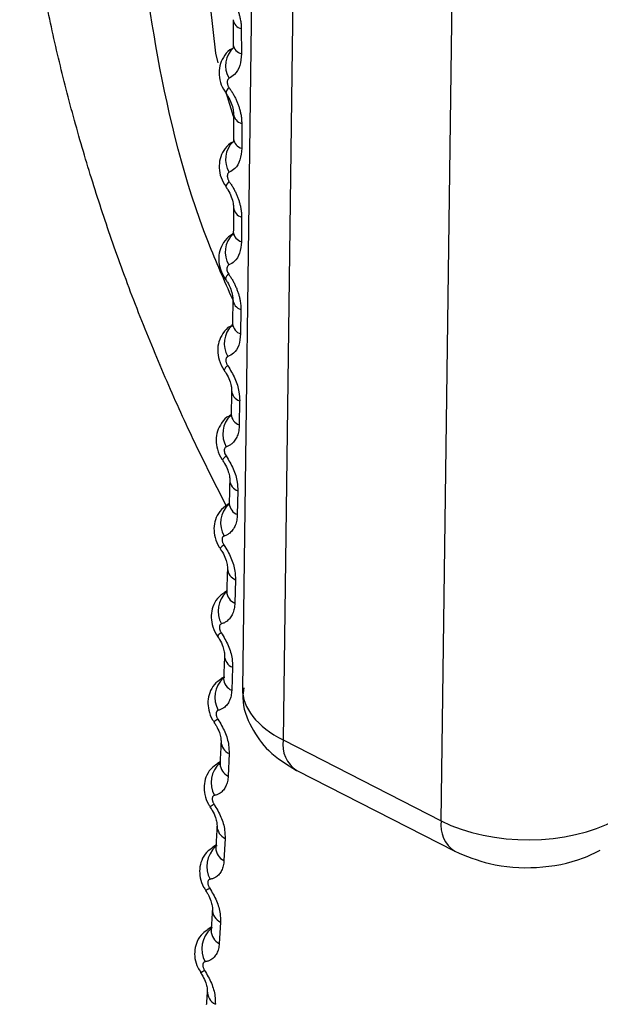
# Model space of a CAD drawing. Header units: millimetres. Extents: x -0.201 to 0.721, y -0.195 to 0.483.
# Tile 108 of 188: x 0.49336 to 0.49803, y -0.11425 to -0.10632. Entities that reach past the tile are written whole.
import ezdxf

# ---------------------------------------------------------------- set-up
doc = ezdxf.new("R2010")
doc.units = ezdxf.units.MM

msp = doc.modelspace()

# ---------------------------------------------------------------- linework, layer by layer
at = {"color": 7, "linetype": 'Continuous', "lineweight": 25}
for p, q in [((0.495311, -0.099483), (0.495149, -0.111708)), ((0.495627, -0.100686), (0.495476, -0.11212)), ((0.496747, -0.112771), (0.496906, -0.100768)), ((0.495139, -0.106396), (0.495141, -0.106599)), ((0.495076, -0.107103), (0.495017, -0.106911)), ((0.495143, -0.107159), (0.495143, -0.10736)), ((0.495142, -0.107913), (0.495141, -0.108111)), ((0.495074, -0.108046), (0.495067, -0.108051)), ((0.495136, -0.108657), (0.495134, -0.108853)), ((0.495068, -0.10878), (0.495058, -0.108786)), ((0.495126, -0.109392), (0.495123, -0.109585)), ((0.495057, -0.109504), (0.495045, -0.109512)), ((0.495112, -0.110116), (0.495107, -0.110307)), ((0.495042, -0.110218), (0.495027, -0.110227)), ((0.495093, -0.110831), (0.495087, -0.111019)), ((0.495022, -0.110921), (0.495005, -0.110932)), ((0.49507, -0.111536), (0.495063, -0.11172)), ((0.494998, -0.111614), (0.494978, -0.111626)), ((0.495476, -0.11212), (0.496747, -0.112771)), ((0.495042, -0.11223), (0.495034, -0.112411)), ((0.494969, -0.112296), (0.494947, -0.112309)), ((0.495585, -0.112365), (0.496856, -0.113015)), ((0.494936, -0.112967), (0.494911, -0.112982)), ((0.495009, -0.112913), (0.495, -0.11309)), ((0.494972, -0.113585), (0.494962, -0.113759)), ((0.494898, -0.113627), (0.494871, -0.113644)), ((0.494812, -0.113991), (0.494812, -0.113991))]:
    msp.add_line(p, q, dxfattribs=at)
at = {"color": 7, "linetype": 'Continuous', "lineweight": 25, "flags": 128}
msp.add_lwpolyline([(0.494954, -0.106672), (0.494935, -0.106594), (0.49481, -0.105474)], dxfattribs=at)
at = {"color": 7, "linetype": 'Continuous', "lineweight": 25}
for centre, radius, start, end in [((0.495159, -0.106313), 8.59447384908e-05, 188.094955, 256.849686), ((0.495201, -0.106693), 0.0001891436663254, 129.66096, 213.075601), ((0.495161, -0.106514), 8.66322521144e-05, 187.777467, 256.433482), ((0.495071, -0.106921), 5.57353304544e-05, 121.048133, 175.964884), ((0.495165, -0.107073), 8.87300207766e-05, 187.170972, 255.257582), ((0.495208, -0.107448), 0.0001953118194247, 133.545207, 212.167796), ((0.495166, -0.107273), 8.94515555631e-05, 186.874687, 254.854366), ((0.495071, -0.107676), 5.58537157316e-05, 119.911718, 172.275403), ((0.495168, -0.107825), 9.16159289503e-05, 186.302912, 253.725806), ((0.495208, -0.108194), 0.0001981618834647, 133.275099, 211.674835), ((0.495167, -0.108023), 9.23644910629e-05, 186.019641, 253.337449), ((0.495067, -0.108423), 5.69285190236e-05, 118.993344, 168.089487), ((0.495165, -0.108567), 9.45928422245e-05, 185.484188, 252.255312), ((0.495164, -0.108762), 9.53615893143e-05, 185.20587, 251.883262), ((0.495203, -0.108931), 0.0002009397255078, 132.978548, 211.194634), ((0.495059, -0.109162), 5.96992125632e-05, 118.445849, 163.187524), ((0.495158, -0.109299), 9.75647211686e-05, 184.546243, 250.865746), ((0.495194, -0.109658), 0.0002036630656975, 132.678286, 210.723818), ((0.495156, -0.109492), 9.84334364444e-05, 184.427461, 250.491796), ((0.495049, -0.109893), 6.54665887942e-05, 118.405586, 157.41559), ((0.495147, -0.110022), 0.0001006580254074, 183.73495, 249.525269), ((0.49518, -0.110375), 0.0002065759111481, 132.678159, 210.233949), ((0.495144, -0.110212), 0.0001015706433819, 183.678967, 249.162604), ((0.495037, -0.110618), 7.62261672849e-05, 118.828893, 150.922787), ((0.495132, -0.110735), 0.0001038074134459, 182.941363, 248.246328), ((0.495162, -0.111082), 0.0002094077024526, 132.641953, 209.754784), ((0.495127, -0.110922), 0.0001047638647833, 182.955388, 247.894883), ((0.495027, -0.111342), 9.82946802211e-05, 119.76479, 143.672954), ((0.495111, -0.111437), 0.0001070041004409, 182.161325, 247.027824), ((0.495139, -0.111778), 0.0002120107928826, 132.385187, 209.300903), ((0.495105, -0.111621), 0.0001080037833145, 182.252079, 246.687552), ((0.495032, -0.112086), 0.0001565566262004, 121.211652, 135.688466), ((0.495087, -0.112129), 0.0001102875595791, 181.48884, 245.859576), ((0.495719, -0.112159), 0.0002461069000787, 171.08508, 236.980542), ((0.495112, -0.112463), 0.0002146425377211, 132.227573, 208.842887), ((0.49508, -0.112309), 0.0001112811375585, 181.564719, 245.539311), ((0.495221, -0.113098), 0.0005507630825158, 123.089162, 127.078541), ((0.495058, -0.11281), 0.0001135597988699, 180.741533, 244.756994), ((0.496991, -0.112809), 0.0002461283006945, 171.086946, 236.964789), ((0.49508, -0.113138), 0.0002177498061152, 132.732603, 208.333012), ((0.495049, -0.112987), 0.0001145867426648, 180.889263, 244.448693), ((0.494712, -0.113067), 0.0002989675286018, 298.053916, 305.223467), ((0.495024, -0.113481), 0.0001168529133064, 179.997178, 243.710624), ((0.495042, -0.113802), 0.000219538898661, 131.634527, 207.958428), ((0.495015, -0.113653), 0.0001179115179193, 180.221899, 243.414107), ((0.494774, -0.113882), 0.0001149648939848, 288.995379, 307.305821), ((0.494986, -0.11414), 0.0001201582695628, 179.252505, 242.718799)]:
    msp.add_arc(centre, radius, start, end, dxfattribs=at)
for centre, major_axis, start_param, end_param in [((0.496149, -0.111726), (0.0009998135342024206, -2.016434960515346e-05), 3.145374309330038, 3.984604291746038), ((0.497421, -0.112377), (0.0009998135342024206, -2.016434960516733e-05), 3.984604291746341, 5.537947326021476)]:
    msp.add_ellipse(centre, major_axis=major_axis, ratio=0.545805, start_param=start_param, end_param=end_param, dxfattribs=at)
for points, knots in [([(0.4950207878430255, -0.1102383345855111), (0.4949405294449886, -0.1100810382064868), (0.4947794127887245, -0.1097652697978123), (0.494551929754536, -0.1092658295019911), (0.4943361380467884, -0.1087482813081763), (0.4941419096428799, -0.1082312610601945), (0.4939702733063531, -0.1077230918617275), (0.4938201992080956, -0.1072251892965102), (0.4936879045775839, -0.106724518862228), (0.4935782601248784, -0.1062383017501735), (0.4934628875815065, -0.1056198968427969), (0.493389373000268, -0.1050348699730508), (0.4933586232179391, -0.1044924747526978), (0.4933560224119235, -0.1039822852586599), (0.4933949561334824, -0.1035221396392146), (0.4934950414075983, -0.1030161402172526), (0.4936171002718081, -0.1026693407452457), (0.4937781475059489, -0.1023901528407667), (0.4939199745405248, -0.1022135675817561), (0.494081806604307, -0.1020731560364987), (0.4942636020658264, -0.1019704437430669), (0.4944642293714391, -0.1019071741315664), (0.4947024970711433, -0.1018840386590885), (0.4949805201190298, -0.1019106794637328), (0.4951972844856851, -0.1019868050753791), (0.4953062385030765, -0.1020250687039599)], [0, 0, 0, 0, 0.0388691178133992, 0.0780287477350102, 0.1181303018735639, 0.1585683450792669, 0.195490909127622, 0.2326871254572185, 0.2707606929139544, 0.3091427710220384, 0.3447958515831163, 0.416814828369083, 0.4536080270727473, 0.4890360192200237, 0.5605597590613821, 0.5970431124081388, 0.6700723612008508, 0.7070945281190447, 0.7446014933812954, 0.7826862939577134, 0.8210180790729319, 0.8601131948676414, 0.899466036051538, 0.9494678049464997, 0.9999999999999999, 0.9999999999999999, 0.9999999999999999, 0.9999999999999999]), ([(0.4950710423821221, -0.1085771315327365), (0.4950032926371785, -0.108424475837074), (0.4947206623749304, -0.1077876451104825), (0.4944375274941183, -0.106611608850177), (0.4942760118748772, -0.1052689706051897), (0.4944096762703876, -0.1042558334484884), (0.4946402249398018, -0.1036870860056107), (0.4948764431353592, -0.1036200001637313), (0.4949154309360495, -0.1036089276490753)], [0, 0, 0, 0, 0.0711963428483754, 0.2970083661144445, 0.51478770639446, 0.7319611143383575, 0.9557601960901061, 1, 1, 1, 1]), ([(0.4950372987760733, -0.1061096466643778), (0.4950428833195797, -0.1061174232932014), (0.4950540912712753, -0.1061330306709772), (0.4950695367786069, -0.1061579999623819), (0.4950838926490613, -0.1061840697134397), (0.4950967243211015, -0.1062108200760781), (0.4951079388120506, -0.1062378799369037), (0.4951175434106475, -0.1062651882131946), (0.4951255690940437, -0.1062929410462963), (0.4951312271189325, -0.1063179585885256), (0.4951360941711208, -0.106346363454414), (0.4951388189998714, -0.1063716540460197), (0.4951392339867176, -0.1063900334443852), (0.4951393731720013, -0.1063961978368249)], [0, 0, 0, 0, 0.0907403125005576, 0.1821121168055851, 0.2754729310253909, 0.3695197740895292, 0.4603396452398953, 0.5517886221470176, 0.6452191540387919, 0.739333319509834, 0.8039431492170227, 0.9342431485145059, 1, 1, 1, 1]), ([(0.4950737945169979, -0.1063246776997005), (0.4950742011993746, -0.1063718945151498), (0.4950747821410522, -0.1064393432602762), (0.4950750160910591, -0.1065061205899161), (0.4950750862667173, -0.1065261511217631)], [0, 0, 0, 0, 0.7000399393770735, 0.9999999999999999, 0.9999999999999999, 0.9999999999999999, 0.9999999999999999]), ([(0.495074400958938, -0.1065251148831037), (0.4950746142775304, -0.1065304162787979), (0.4950752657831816, -0.1065466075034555), (0.4950710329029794, -0.1065575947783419), (0.4950715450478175, -0.1065566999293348), (0.4950717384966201, -0.1065563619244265)], [0, 0, 0, 0, 0.2325034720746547, 0.7100990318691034, 1, 1, 1, 1]), ([(0.4950716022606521, -0.1065552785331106), (0.4950632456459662, -0.1065593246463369), (0.4950311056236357, -0.1065748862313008), (0.4949928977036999, -0.1066249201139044), (0.4949633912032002, -0.1066947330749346), (0.494957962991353, -0.1067713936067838), (0.4949730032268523, -0.1068492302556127), (0.4950027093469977, -0.1068938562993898), (0.4950173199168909, -0.1069158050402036)], [0, 0, 0, 0, 0.0672298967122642, 0.2585700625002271, 0.4380177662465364, 0.6163130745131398, 0.811288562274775, 1, 1, 1, 1]), ([(0.4951407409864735, -0.1065986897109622), (0.4951380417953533, -0.1066317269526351), (0.4951326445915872, -0.1066977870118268), (0.4950936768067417, -0.106763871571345), (0.4950571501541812, -0.1067865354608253), (0.4950421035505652, -0.1067958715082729)], [0, 0, 0, 0, 0.3704047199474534, 0.7406477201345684, 1, 1, 1, 1]), ([(0.4950421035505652, -0.1067958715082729), (0.495040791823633, -0.10679658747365), (0.4950377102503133, -0.1067982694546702), (0.4950336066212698, -0.1068022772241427), (0.49503005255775, -0.1068078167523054), (0.4950275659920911, -0.1068145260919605), (0.4950262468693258, -0.1068220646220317), (0.4950261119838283, -0.1068303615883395), (0.4950271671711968, -0.106839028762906), (0.4950293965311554, -0.1068479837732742), (0.4950327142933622, -0.106856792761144), (0.4950370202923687, -0.1068654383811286), (0.4950406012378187, -0.1068706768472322), (0.4950424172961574, -0.106873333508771)], [0, 0, 0, 0, 0.0680940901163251, 0.1599699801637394, 0.2545079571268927, 0.3464466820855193, 0.4410397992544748, 0.5329551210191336, 0.6275199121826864, 0.7193512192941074, 0.8138332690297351, 0.9055864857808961, 1, 1, 1, 1]), ([(0.4950148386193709, -0.106918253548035), (0.495020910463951, -0.1069261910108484), (0.4950387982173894, -0.1069495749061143), (0.4950607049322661, -0.1069968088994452), (0.4950756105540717, -0.1070485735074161), (0.4950767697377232, -0.1070731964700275), (0.4950772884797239, -0.1070842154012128)], [0, 0, 0, 0, 0.1539856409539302, 0.4536442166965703, 0.7555023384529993, 0.9999999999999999, 0.9999999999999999, 0.9999999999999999, 0.9999999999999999]), ([(0.4950424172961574, -0.106873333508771), (0.4950479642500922, -0.1068811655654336), (0.495059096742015, -0.1068968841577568), (0.4950744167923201, -0.1069219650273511), (0.4950886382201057, -0.106948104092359), (0.4951013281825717, -0.1069748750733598), (0.4951123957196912, -0.1070019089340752), (0.4951218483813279, -0.1070291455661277), (0.4951297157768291, -0.1070567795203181), (0.4951352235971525, -0.1070816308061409), (0.4951399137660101, -0.1071097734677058), (0.4951424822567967, -0.107134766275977), (0.4951427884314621, -0.1071528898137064), (0.4951428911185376, -0.1071589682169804)], [0, 0, 0, 0, 0.0908051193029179, 0.1822418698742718, 0.27566832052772, 0.3697811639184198, 0.4606650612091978, 0.552178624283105, 0.6456758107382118, 0.739857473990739, 0.8043399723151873, 0.9343781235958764, 1, 1, 1, 1]), ([(0.4950773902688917, -0.1070843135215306), (0.4950775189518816, -0.1071311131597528), (0.4950777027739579, -0.1071979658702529), (0.4950775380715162, -0.1072641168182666), (0.4950774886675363, -0.10728395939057)], [0, 0, 0, 0, 0.700040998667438, 1, 1, 1, 1]), ([(0.4950719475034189, -0.1073091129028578), (0.4950653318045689, -0.1073121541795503), (0.4950345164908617, -0.1073263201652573), (0.4949965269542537, -0.1073745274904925), (0.4949655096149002, -0.1074435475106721), (0.4949586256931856, -0.1075193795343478), (0.494972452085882, -0.1075980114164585), (0.4950016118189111, -0.1076442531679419), (0.4950165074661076, -0.1076678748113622)], [0, 0, 0, 0, 0.0531563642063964, 0.2475974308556, 0.4283308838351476, 0.6060368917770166, 0.7987520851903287, 1, 1, 1, 1]), ([(0.4950768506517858, -0.1072828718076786), (0.4950770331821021, -0.1072878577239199), (0.4950775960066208, -0.1073032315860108), (0.4950736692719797, -0.1073124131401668), (0.4950744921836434, -0.1073110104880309), (0.4950747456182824, -0.1073105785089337)], [0, 0, 0, 0, 0.2493355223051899, 0.7688155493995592, 1, 1, 1, 1]), ([(0.4951430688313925, -0.1073596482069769), (0.495140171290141, -0.1073921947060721), (0.4951343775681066, -0.1074572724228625), (0.4950949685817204, -0.1075215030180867), (0.4950582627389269, -0.1075429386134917), (0.4950431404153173, -0.1075517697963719)], [0, 0, 0, 0, 0.3703918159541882, 0.7406097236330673, 1, 1, 1, 1]), ([(0.4950431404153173, -0.1075517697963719), (0.4950418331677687, -0.1075524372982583), (0.4950387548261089, -0.1075540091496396), (0.495034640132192, -0.1075578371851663), (0.4950310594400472, -0.1075631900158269), (0.4950285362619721, -0.1075697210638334), (0.4950271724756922, -0.1075770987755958), (0.4950269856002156, -0.1075852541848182), (0.4950279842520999, -0.1075938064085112), (0.4950301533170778, -0.1076026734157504), (0.4950334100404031, -0.1076114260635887), (0.4950376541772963, -0.1076200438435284), (0.4950411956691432, -0.1076252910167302), (0.4950429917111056, -0.1076279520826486)], [0, 0, 0, 0, 0.0678170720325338, 0.1596974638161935, 0.2542391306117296, 0.3461828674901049, 0.4407812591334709, 0.5327225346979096, 0.6273151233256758, 0.7191964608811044, 0.8137310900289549, 0.9055350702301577, 1, 1, 1, 1]), ([(0.4950429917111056, -0.1076279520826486), (0.4950485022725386, -0.1076358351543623), (0.4950595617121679, -0.1076516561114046), (0.4950747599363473, -0.1076768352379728), (0.4950888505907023, -0.107703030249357), (0.4951014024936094, -0.1077298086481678), (0.4951123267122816, -0.1077568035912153), (0.4951216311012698, -0.1077839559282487), (0.4951293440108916, -0.107811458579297), (0.4951347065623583, -0.1078361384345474), (0.4951392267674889, -0.107864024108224), (0.495141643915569, -0.1078887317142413), (0.4951418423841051, -0.1079066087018), (0.4951419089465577, -0.1079126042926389)], [0, 0, 0, 0, 0.0908499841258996, 0.1823316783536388, 0.2758034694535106, 0.3699618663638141, 0.4608897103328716, 0.5524475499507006, 0.6459902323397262, 0.7402178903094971, 0.804612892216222, 0.9344709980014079, 1, 1, 1, 1]), ([(0.4950147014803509, -0.1076698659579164), (0.4950208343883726, -0.1076779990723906), (0.4950388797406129, -0.1077019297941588), (0.4950605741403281, -0.1077493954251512), (0.4950749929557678, -0.1078006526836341), (0.4950759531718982, -0.1078242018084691), (0.4950763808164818, -0.1078346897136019)], [0, 0, 0, 0, 0.1550121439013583, 0.4561047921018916, 0.7577692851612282, 1, 1, 1, 1]), ([(0.4950764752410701, -0.1078347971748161), (0.4950763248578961, -0.1078811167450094), (0.4950761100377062, -0.1079472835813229), (0.4950755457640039, -0.1080127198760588), (0.4950753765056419, -0.1080323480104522)], [0, 0, 0, 0, 0.7000420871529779, 1, 1, 1, 1]), ([(0.4950676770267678, -0.1080533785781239), (0.4950628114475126, -0.108055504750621), (0.4950333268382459, -0.1080683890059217), (0.4949955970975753, -0.1081149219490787), (0.494963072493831, -0.1081831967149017), (0.4949548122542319, -0.1082582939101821), (0.4949674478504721, -0.1083376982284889), (0.4949960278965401, -0.1083854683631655), (0.4950111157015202, -0.1084106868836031)], [0, 0, 0, 0, 0.0390671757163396, 0.2367406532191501, 0.4189021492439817, 0.5961781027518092, 0.7868167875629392, 1, 1, 1, 1]), ([(0.4950747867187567, -0.1080312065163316), (0.4950749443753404, -0.1080358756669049), (0.4950754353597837, -0.1080504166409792), (0.4950717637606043, -0.1080579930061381), (0.4950727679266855, -0.1080563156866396), (0.4950729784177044, -0.1080559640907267)], [0, 0, 0, 0, 0.2721095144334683, 0.8474212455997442, 1, 1, 1, 1]), ([(0.4951408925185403, -0.1081112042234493), (0.4951377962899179, -0.1081432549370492), (0.4951316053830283, -0.1082073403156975), (0.4950917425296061, -0.1082697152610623), (0.4950548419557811, -0.1082899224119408), (0.4950396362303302, -0.1082982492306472)], [0, 0, 0, 0, 0.3703649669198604, 0.7405444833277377, 1, 1, 1, 1]), ([(0.4950396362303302, -0.1082982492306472), (0.4950383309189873, -0.1082988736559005), (0.49503344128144, -0.1083012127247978), (0.4950269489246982, -0.1083087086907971), (0.4950229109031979, -0.1083224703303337), (0.4950237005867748, -0.1083391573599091), (0.4950289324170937, -0.1083570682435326), (0.4950356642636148, -0.1083678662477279), (0.4950390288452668, -0.1083732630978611)], [0, 0, 0, 0, 0.0678741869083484, 0.2542536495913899, 0.4407560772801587, 0.6272784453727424, 0.8137135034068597, 1, 1, 1, 1]), ([(0.4950390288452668, -0.1083732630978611), (0.4950445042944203, -0.1083811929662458), (0.4950554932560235, -0.1083971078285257), (0.4950705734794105, -0.1084223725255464), (0.495084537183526, -0.108448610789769), (0.4950969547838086, -0.1084753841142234), (0.4951077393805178, -0.108502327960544), (0.4951168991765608, -0.1085293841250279), (0.4951244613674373, -0.1085567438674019), (0.4951296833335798, -0.1085812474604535), (0.495134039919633, -0.108608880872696), (0.4951363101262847, -0.1086333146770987), (0.495136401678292, -0.1086509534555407), (0.4951364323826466, -0.1086568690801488)], [0, 0, 0, 0, 0.0908761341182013, 0.1823840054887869, 0.2758821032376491, 0.3700668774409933, 0.4610198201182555, 0.5526028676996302, 0.6461711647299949, 0.740424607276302, 0.804769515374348, 0.9345243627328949, 1, 1, 1, 1]), ([(0.4950100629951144, -0.108412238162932), (0.49501625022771, -0.1084205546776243), (0.4950344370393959, -0.1084450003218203), (0.4950559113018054, -0.1084926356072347), (0.4950698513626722, -0.1085433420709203), (0.495070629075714, -0.1085658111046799), (0.495070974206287, -0.1085757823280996)], [0, 0, 0, 0, 0.1559004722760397, 0.4582553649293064, 0.7595866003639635, 1, 1, 1, 1]), ([(0.495071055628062, -0.1085758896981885), (0.4950706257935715, -0.1086216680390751), (0.4950700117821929, -0.1086870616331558), (0.4950690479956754, -0.1087516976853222), (0.4950687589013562, -0.1087710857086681)], [0, 0, 0, 0, 0.7000432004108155, 1, 1, 1, 1]), ([(0.4950682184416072, -0.1087698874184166), (0.4950683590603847, -0.1087742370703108), (0.4950688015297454, -0.1087879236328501), (0.4950652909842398, -0.1087941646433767), (0.4950663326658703, -0.1087924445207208), (0.4950664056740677, -0.1087923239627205)], [0, 0, 0, 0, 0.3022632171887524, 0.9510978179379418, 1, 1, 1, 1]), ([(0.4950588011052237, -0.1087878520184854), (0.4950556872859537, -0.1087891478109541), (0.4950275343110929, -0.1088008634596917), (0.4949900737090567, -0.1088459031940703), (0.4949561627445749, -0.1089133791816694), (0.4949461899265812, -0.1089881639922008), (0.4949592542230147, -0.1090661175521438), (0.4949821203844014, -0.1091196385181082), (0.495001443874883, -0.1091434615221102), (0.4950021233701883, -0.1091442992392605)], [0, 0, 0, 0, 0.024952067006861, 0.2255991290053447, 0.4089719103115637, 0.5856288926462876, 0.7740146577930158, 0.9920534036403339, 1, 1, 1, 1]), ([(0.4951342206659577, -0.1088531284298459), (0.4951309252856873, -0.1088846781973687), (0.4951243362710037, -0.1089477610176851), (0.4950840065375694, -0.1090082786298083), (0.4950468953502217, -0.1090272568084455), (0.4950315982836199, -0.1090350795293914)], [0, 0, 0, 0, 0.3703230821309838, 0.7404499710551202, 1, 1, 1, 1]), ([(0.4950315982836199, -0.1090350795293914), (0.4950302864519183, -0.1090356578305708), (0.495027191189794, -0.1090370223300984), (0.4950230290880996, -0.1090405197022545), (0.4950193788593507, -0.1090455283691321), (0.4950167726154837, -0.1090517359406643), (0.4950153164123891, -0.1090588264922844), (0.4950150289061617, -0.1090667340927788), (0.4950159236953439, -0.1090750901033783), (0.495017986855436, -0.1090838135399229), (0.4950211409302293, -0.1090924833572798), (0.4950252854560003, -0.1091010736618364), (0.4950287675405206, -0.1091063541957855), (0.4950305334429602, -0.109109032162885)], [0, 0, 0, 0, 0.0675840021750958, 0.1594642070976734, 0.2540053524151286, 0.3459504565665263, 0.4405506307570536, 0.5325136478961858, 0.6271294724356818, 0.7190556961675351, 0.8136370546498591, 0.9054879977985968, 1, 1, 1, 1]), ([(0.495000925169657, -0.1091451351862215), (0.4950071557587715, -0.1091536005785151), (0.4950254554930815, -0.1091784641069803), (0.4950460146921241, -0.1092250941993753), (0.4950590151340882, -0.1092710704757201), (0.495061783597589, -0.1093001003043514), (0.495061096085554, -0.1093062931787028), (0.4950610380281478, -0.1093068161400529)], [0, 0, 0, 0, 0.1565225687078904, 0.4597191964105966, 0.7297135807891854, 0.9771754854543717, 1, 1, 1, 1]), ([(0.4950305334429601, -0.109109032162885), (0.4950512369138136, -0.1091426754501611), (0.4950926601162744, -0.1092099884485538), (0.4951227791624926, -0.1093105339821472), (0.4951253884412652, -0.1093678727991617), (0.4951264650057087, -0.1093915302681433)], [0, 0, 0, 0, 0.3698597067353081, 0.7400099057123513, 1, 1, 1, 1]), ([(0.4950611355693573, -0.1093073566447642), (0.4950604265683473, -0.1093525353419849), (0.4950594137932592, -0.1094170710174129), (0.4950580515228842, -0.1094808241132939), (0.4950576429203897, -0.1094999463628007)], [0, 0, 0, 0, 0.700057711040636, 1, 1, 1, 1]), ([(0.4950453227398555, -0.1095123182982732), (0.4950439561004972, -0.1095128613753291), (0.4950171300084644, -0.1095235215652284), (0.4949800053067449, -0.109567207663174), (0.4949445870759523, -0.1096340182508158), (0.4949334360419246, -0.1097082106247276), (0.4949449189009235, -0.1097852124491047), (0.4949670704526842, -0.1098399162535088), (0.4949869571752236, -0.1098649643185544), (0.4949887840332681, -0.1098672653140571)], [0, 0, 0, 0, 0.010954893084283, 0.2150362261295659, 0.4000602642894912, 0.5765438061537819, 0.7631870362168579, 0.9782456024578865, 1, 1, 1, 1]), ([(0.4950571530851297, -0.109498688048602), (0.4950571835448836, -0.1095028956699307), (0.4950572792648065, -0.1095161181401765), (0.4950563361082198, -0.1095169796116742), (0.4950556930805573, -0.1095175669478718)], [0, 0, 0, 0, 0.318217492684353, 1, 1, 1, 1]), ([(0.4951230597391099, -0.1095851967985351), (0.4951220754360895, -0.1096009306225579), (0.495120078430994, -0.1096328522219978), (0.4951079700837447, -0.1096743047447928), (0.4950893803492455, -0.1097100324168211), (0.4950668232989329, -0.1097351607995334), (0.4950429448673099, -0.1097523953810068), (0.4950270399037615, -0.1097588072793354), (0.4950190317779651, -0.1097620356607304)], [0, 0, 0, 0, 0.1825842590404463, 0.3704364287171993, 0.5529152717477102, 0.7406697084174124, 0.8694275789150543, 0.9999999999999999, 0.9999999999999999, 0.9999999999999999, 0.9999999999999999]), ([(0.4950190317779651, -0.1097620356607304), (0.4950177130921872, -0.109762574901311), (0.4950127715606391, -0.1097645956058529), (0.4950061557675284, -0.1097715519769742), (0.4950019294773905, -0.1097847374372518), (0.4950025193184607, -0.1098010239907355), (0.4950075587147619, -0.109818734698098), (0.4950141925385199, -0.1098295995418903), (0.4950175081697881, -0.1098350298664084)], [0, 0, 0, 0, 0.0678345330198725, 0.2541973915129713, 0.4406929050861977, 0.6272252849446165, 0.8136846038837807, 1, 1, 1, 1]), ([(0.4949872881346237, -0.1098683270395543), (0.4949935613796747, -0.1098769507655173), (0.495011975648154, -0.1099022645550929), (0.4950322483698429, -0.1099488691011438), (0.4950448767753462, -0.1099940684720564), (0.4950473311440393, -0.1100222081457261), (0.4950466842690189, -0.1100277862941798), (0.4950466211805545, -0.1100283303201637)], [0, 0, 0, 0, 0.1570622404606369, 0.4610351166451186, 0.7288928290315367, 0.9735594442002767, 0.9999999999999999, 0.9999999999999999, 0.9999999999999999, 0.9999999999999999]), ([(0.4950175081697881, -0.1098350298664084), (0.4950380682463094, -0.1098687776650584), (0.4950792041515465, -0.1099362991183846), (0.4951088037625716, -0.1100363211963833), (0.4951110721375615, -0.1100929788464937), (0.4951120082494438, -0.1101163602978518)], [0, 0, 0, 0, 0.3698289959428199, 0.739941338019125, 1, 1, 1, 1]), ([(0.4950467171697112, -0.110028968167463), (0.4950457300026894, -0.1100734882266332), (0.4950443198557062, -0.1101370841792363), (0.4950425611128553, -0.1101998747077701), (0.4950420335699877, -0.1102187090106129)], [0, 0, 0, 0, 0.7000454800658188, 0.9999999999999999, 0.9999999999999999, 0.9999999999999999, 0.9999999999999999]), ([(0.4950275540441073, -0.1102268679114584), (0.4950055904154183, -0.1102437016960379), (0.4949636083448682, -0.1102758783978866), (0.4949288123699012, -0.1103455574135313), (0.4949160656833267, -0.1104183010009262), (0.4949262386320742, -0.1104946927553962), (0.4949476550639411, -0.110550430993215), (0.4949680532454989, -0.1105766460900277), (0.4949709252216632, -0.1105803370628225)], [0, 0, 0, 0, 0.2048784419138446, 0.3916120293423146, 0.5679969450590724, 0.753014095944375, 0.9652254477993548, 1, 1, 1, 1]), ([(0.4950415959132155, -0.1102173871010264), (0.4950415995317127, -0.1102213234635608), (0.4950416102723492, -0.1102330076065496), (0.4950410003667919, -0.1102330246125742), (0.4950405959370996, -0.1102330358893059)], [0, 0, 0, 0, 0.3368978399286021, 1, 1, 1, 1]), ([(0.4951074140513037, -0.1103071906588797), (0.4951070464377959, -0.1103150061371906), (0.4951063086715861, -0.1103306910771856), (0.4951029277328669, -0.1103530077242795), (0.4950978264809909, -0.1103743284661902), (0.4950909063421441, -0.1103940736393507), (0.4950823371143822, -0.1104120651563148), (0.4950721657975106, -0.1104282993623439), (0.4950602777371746, -0.1104428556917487), (0.495048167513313, -0.1104541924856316), (0.4950330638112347, -0.1104652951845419), (0.4950182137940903, -0.110473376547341), (0.4950060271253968, -0.1104775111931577), (0.4950019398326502, -0.1104788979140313)], [0, 0, 0, 0, 0.0909724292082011, 0.1825732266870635, 0.2761560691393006, 0.370424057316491, 0.4613414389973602, 0.552887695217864, 0.6464189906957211, 0.7406370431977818, 0.8049258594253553, 0.9345739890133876, 1, 1, 1, 1]), ([(0.4950019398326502, -0.1104788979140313), (0.4950006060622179, -0.1104793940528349), (0.494997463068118, -0.1104805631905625), (0.4949932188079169, -0.1104837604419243), (0.4949894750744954, -0.1104884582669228), (0.4949867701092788, -0.1104943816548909), (0.494985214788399, -0.1105012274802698), (0.494984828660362, -0.1105089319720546), (0.4949856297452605, -0.1105171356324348), (0.4949876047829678, -0.1105257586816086), (0.4949906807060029, -0.1105343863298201), (0.4949947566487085, -0.1105429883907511), (0.4949982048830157, -0.1105483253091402), (0.4949999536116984, -0.1105510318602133)], [0, 0, 0, 0, 0.0677207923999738, 0.1595822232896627, 0.2541061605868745, 0.3460430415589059, 0.440635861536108, 0.5325895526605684, 0.627195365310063, 0.7191044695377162, 0.8136667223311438, 0.9055034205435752, 1, 1, 1, 1]), ([(0.494969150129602, -0.1105815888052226), (0.4949754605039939, -0.1105903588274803), (0.4949939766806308, -0.1106160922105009), (0.4950139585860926, -0.1106626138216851), (0.4950262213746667, -0.1107069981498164), (0.4950283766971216, -0.1107342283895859), (0.4950277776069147, -0.1107391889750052), (0.4950277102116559, -0.1107397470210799)], [0, 0, 0, 0, 0.1574493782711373, 0.4619948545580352, 0.7275977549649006, 0.9693558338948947, 1, 1, 1, 1]), ([(0.4949999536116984, -0.1105510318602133), (0.4950203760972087, -0.1105848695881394), (0.4950612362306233, -0.1106525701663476), (0.4950903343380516, -0.1107520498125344), (0.4950922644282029, -0.1108080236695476), (0.4950930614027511, -0.1108311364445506)], [0, 0, 0, 0, 0.3697387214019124, 0.7397519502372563, 1, 1, 1, 1]), ([(0.4950278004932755, -0.1107404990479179), (0.4950265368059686, -0.1107843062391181), (0.4950247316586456, -0.1108468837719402), (0.4950225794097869, -0.1109086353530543), (0.4950219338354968, -0.110927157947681)], [0, 0, 0, 0, 0.700046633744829, 1, 1, 1, 1]), ([(0.4950060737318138, -0.1109323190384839), (0.4949849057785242, -0.1109478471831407), (0.4949432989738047, -0.1109783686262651), (0.4949081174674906, -0.1110463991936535), (0.4948942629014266, -0.1111185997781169), (0.4949031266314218, -0.1111942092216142), (0.4949238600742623, -0.1112509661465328), (0.4949447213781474, -0.1112782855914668), (0.4949485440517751, -0.1112832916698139)], [0, 0, 0, 0, 0.1952027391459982, 0.3836819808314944, 0.560024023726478, 0.7435129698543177, 0.9530007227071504, 1, 1, 1, 1]), ([(0.4950215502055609, -0.1109257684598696), (0.4950215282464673, -0.1109294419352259), (0.4950214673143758, -0.1109396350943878), (0.4950211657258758, -0.1109389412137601), (0.4950209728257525, -0.1109384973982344)], [0, 0, 0, 0, 0.3603863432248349, 1, 1, 1, 1]), ([(0.4950872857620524, -0.1110188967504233), (0.4950868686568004, -0.1110265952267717), (0.4950860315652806, -0.111042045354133), (0.4950825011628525, -0.1110639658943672), (0.4950772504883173, -0.1110848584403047), (0.4950701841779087, -0.1111041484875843), (0.4950614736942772, -0.111121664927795), (0.4950511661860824, -0.1111374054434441), (0.495039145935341, -0.1111514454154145), (0.4950269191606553, -0.1111623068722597), (0.4950116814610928, -0.111172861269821), (0.4949967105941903, -0.111180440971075), (0.494984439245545, -0.1111841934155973), (0.4949803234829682, -0.111185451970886)], [0, 0, 0, 0, 0.0909488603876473, 0.1825259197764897, 0.2760845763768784, 0.3703282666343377, 0.4612199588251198, 0.5527404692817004, 0.6462460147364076, 0.7404383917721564, 0.8047749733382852, 0.9345222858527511, 1, 1, 1, 1]), ([(0.4949803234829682, -0.111185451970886), (0.4949789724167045, -0.1111859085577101), (0.4949757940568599, -0.1111869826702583), (0.4949714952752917, -0.1111900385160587), (0.4949676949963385, -0.1111945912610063), (0.4949649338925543, -0.1112003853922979), (0.4949633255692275, -0.1112071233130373), (0.4949628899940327, -0.1112147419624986), (0.4949636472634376, -0.111222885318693), (0.4949655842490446, -0.1112314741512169), (0.4949686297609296, -0.1112400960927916), (0.4949726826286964, -0.1112487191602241), (0.4949761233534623, -0.1112540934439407), (0.4949778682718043, -0.1112568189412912)], [0, 0, 0, 0, 0.0679066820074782, 0.1597492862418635, 0.2542559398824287, 0.3461856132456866, 0.4407720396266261, 0.5327127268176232, 0.6273046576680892, 0.7191863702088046, 0.8137190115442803, 0.9055300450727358, 1, 1, 1, 1]), ([(0.4949465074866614, -0.1112847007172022), (0.4949528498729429, -0.1112936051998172), (0.4949714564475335, -0.1113197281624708), (0.4949911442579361, -0.1113661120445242), (0.4950030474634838, -0.1114096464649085), (0.4950049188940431, -0.111435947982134), (0.4950043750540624, -0.1114402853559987), (0.4950043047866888, -0.1114408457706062)], [0, 0, 0, 0, 0.1576869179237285, 0.4626040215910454, 0.7258403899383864, 0.9645769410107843, 1, 1, 1, 1]), ([(0.4949778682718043, -0.1112568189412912), (0.4949981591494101, -0.1112907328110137), (0.4950387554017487, -0.1113585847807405), (0.495067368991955, -0.1114575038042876), (0.4950689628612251, -0.1115127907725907), (0.4950696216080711, -0.1115356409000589)], [0, 0, 0, 0, 0.3695945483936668, 0.7394531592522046, 0.9999999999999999, 0.9999999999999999, 0.9999999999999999, 0.9999999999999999]), ([(0.4950043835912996, -0.1114417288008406), (0.4950028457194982, -0.1114847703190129), (0.4950006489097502, -0.1115462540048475), (0.4949981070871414, -0.1116068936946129), (0.4949973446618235, -0.111625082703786)], [0, 0, 0, 0, 0.7000477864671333, 1, 1, 1, 1]), ([(0.4949787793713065, -0.1116258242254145), (0.4949817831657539, -0.1116240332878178), (0.4949903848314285, -0.1116189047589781), (0.4950002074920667, -0.1116160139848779), (0.4950065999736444, -0.1116141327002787)], [0, 0, 0, 0, 0.3492107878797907, 1, 1, 1, 1]), ([(0.4949970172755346, -0.1116236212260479), (0.4949969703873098, -0.1116270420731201), (0.4949968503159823, -0.1116358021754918), (0.4949968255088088, -0.1116345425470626), (0.4949968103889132, -0.1116337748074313)], [0, 0, 0, 0, 0.3905030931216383, 1, 1, 1, 1]), ([(0.4949799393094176, -0.1116271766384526), (0.494959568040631, -0.1116414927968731), (0.494918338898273, -0.111670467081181), (0.4948828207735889, -0.1117369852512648), (0.4948679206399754, -0.1118087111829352), (0.4948755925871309, -0.1118836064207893), (0.4948956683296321, -0.1119413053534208), (0.4949169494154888, -0.1119696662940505), (0.494921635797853, -0.1119759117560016)], [0, 0, 0, 0, 0.1858524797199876, 0.3761443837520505, 0.552531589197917, 0.7346225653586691, 0.9415603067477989, 1, 1, 1, 1]), ([(0.495159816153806, -0.1117015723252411), (0.4951562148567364, -0.1117282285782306), (0.49514144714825, -0.1118375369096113), (0.4952129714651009, -0.1120215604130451), (0.4953590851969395, -0.1122272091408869), (0.4955054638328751, -0.1123165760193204), (0.4955847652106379, -0.1123649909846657)], [0, 0, 0, 0, 0.095420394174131, 0.3912869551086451, 0.6702265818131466, 1, 1, 1, 1]), ([(0.4950626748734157, -0.1117201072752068), (0.4950622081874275, -0.1117276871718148), (0.4950612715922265, -0.1117428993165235), (0.495057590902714, -0.1117644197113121), (0.4950521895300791, -0.111784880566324), (0.4950449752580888, -0.1118037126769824), (0.4950361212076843, -0.1118207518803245), (0.4950256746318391, -0.1118359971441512), (0.4950135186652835, -0.1118495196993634), (0.4950011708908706, -0.1118599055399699), (0.4949857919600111, -0.111869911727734), (0.4949706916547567, -0.1118769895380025), (0.4949583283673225, -0.1118803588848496), (0.4949541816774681, -0.1118814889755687)], [0, 0, 0, 0, 0.0909201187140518, 0.1824681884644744, 0.2759972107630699, 0.370211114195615, 0.4610720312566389, 0.5525617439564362, 0.6460367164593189, 0.7401987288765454, 0.8045927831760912, 0.9344597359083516, 1, 1, 1, 1]), ([(0.4949541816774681, -0.1118814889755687), (0.4949528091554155, -0.11188190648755), (0.4949495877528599, -0.1118828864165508), (0.4949452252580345, -0.1118858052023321), (0.4949413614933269, -0.1118902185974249), (0.4949385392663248, -0.1118958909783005), (0.4949368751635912, -0.1119025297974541), (0.4949363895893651, -0.1119100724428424), (0.4949371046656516, -0.1119181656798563), (0.4949390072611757, -0.1119267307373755), (0.4949420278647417, -0.1119353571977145), (0.4949460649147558, -0.1119440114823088), (0.4949495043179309, -0.111949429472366), (0.4949512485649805, -0.1119521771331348)], [0, 0, 0, 0, 0.0681599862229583, 0.1599761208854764, 0.2544583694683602, 0.3463789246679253, 0.4409574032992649, 0.5328812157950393, 0.6274551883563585, 0.7192993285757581, 0.8137914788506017, 0.9055668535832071, 1, 1, 1, 1]), ([(0.4949193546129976, -0.1119774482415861), (0.4949257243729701, -0.1119864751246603), (0.4949444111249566, -0.112012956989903), (0.4949638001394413, -0.1120591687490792), (0.4949754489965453, -0.112102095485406), (0.4949769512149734, -0.1121275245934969), (0.4949764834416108, -0.112131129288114), (0.49497642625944, -0.1121315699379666)], [0, 0, 0, 0, 0.1578944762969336, 0.4632097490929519, 0.7241644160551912, 0.9662809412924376, 0.9999999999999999, 0.9999999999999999, 0.9999999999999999, 0.9999999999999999]), ([(0.4949512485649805, -0.1119521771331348), (0.4949714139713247, -0.1119861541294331), (0.4950117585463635, -0.1120541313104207), (0.4950399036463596, -0.1121524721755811), (0.4950411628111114, -0.1122070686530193), (0.4950416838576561, -0.1122296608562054)], [0, 0, 0, 0, 0.3694022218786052, 0.7390565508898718, 0.9999999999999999, 0.9999999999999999, 0.9999999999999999, 0.9999999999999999]), ([(0.4949764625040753, -0.1121324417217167), (0.4949746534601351, -0.1121746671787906), (0.494972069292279, -0.1122349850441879), (0.4949691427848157, -0.1122944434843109), (0.4949682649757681, -0.1123122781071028)], [0, 0, 0, 0, 0.7000489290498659, 1, 1, 1, 1]), ([(0.4949491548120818, -0.1123112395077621), (0.494929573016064, -0.1123244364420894), (0.4948887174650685, -0.1123519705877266), (0.4948529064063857, -0.1124171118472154), (0.4948370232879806, -0.1124884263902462), (0.4948436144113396, -0.1125626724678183), (0.4948630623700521, -0.1126212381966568), (0.4948847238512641, -0.1126505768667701), (0.4948901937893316, -0.1126579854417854)], [0, 0, 0, 0, 0.1768711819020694, 0.3690248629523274, 0.5455333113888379, 0.7263406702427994, 0.9308957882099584, 1, 1, 1, 1]), ([(0.4949679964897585, -0.1123107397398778), (0.4949679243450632, -0.1123139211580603), (0.4949677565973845, -0.1123213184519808), (0.4949679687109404, -0.1123196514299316), (0.4949680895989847, -0.1123187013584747)], [0, 0, 0, 0, 0.4300786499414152, 1, 1, 1, 1]), ([(0.4950335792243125, -0.1124106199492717), (0.4950330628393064, -0.1124180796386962), (0.4950320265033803, -0.1124330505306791), (0.4950281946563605, -0.1124541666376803), (0.4950226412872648, -0.1124741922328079), (0.4950152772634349, -0.1124925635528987), (0.4950062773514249, -0.1125091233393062), (0.4949956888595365, -0.1125238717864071), (0.4949833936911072, -0.1125368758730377), (0.4949709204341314, -0.1125467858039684), (0.4949553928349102, -0.1125562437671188), (0.4949401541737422, -0.1125628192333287), (0.494927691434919, -0.1125658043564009), (0.4949235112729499, -0.1125668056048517)], [0, 0, 0, 0, 0.0908857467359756, 0.1823991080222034, 0.2758925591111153, 0.3700706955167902, 0.4608952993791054, 0.5523487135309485, 0.6457878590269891, 0.739914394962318, 0.8043764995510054, 0.9343853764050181, 0.9999999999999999, 0.9999999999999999, 0.9999999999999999, 0.9999999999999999]), ([(0.4949235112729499, -0.1125668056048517), (0.4949221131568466, -0.1125671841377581), (0.4949188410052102, -0.112568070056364), (0.4949144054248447, -0.112570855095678), (0.4949104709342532, -0.1125751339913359), (0.4949075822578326, -0.1125806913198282), (0.4949058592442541, -0.1125872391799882), (0.4949053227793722, -0.1125947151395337), (0.4949059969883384, -0.1126027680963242), (0.4949078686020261, -0.1126113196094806), (0.4949108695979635, -0.1126199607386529), (0.494914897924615, -0.1126286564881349), (0.4949183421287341, -0.1126341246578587), (0.4949200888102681, -0.1126368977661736)], [0, 0, 0, 0, 0.0684728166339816, 0.1602538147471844, 0.2547035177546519, 0.3466130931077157, 0.4411821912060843, 0.5330864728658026, 0.627639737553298, 0.7194378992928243, 0.8138805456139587, 0.9056120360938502, 1, 1, 1, 1]), ([(0.4949200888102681, -0.1126368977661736), (0.4949401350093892, -0.1126709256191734), (0.4949802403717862, -0.1127390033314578), (0.4950079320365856, -0.112836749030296), (0.4950088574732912, -0.1128906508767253), (0.4950092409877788, -0.1129129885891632)], [0, 0, 0, 0, 0.3691675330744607, 0.7385738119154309, 1, 1, 1, 1]), ([(0.4948876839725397, -0.1126596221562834), (0.4948940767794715, -0.1126687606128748), (0.4949128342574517, -0.1126955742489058), (0.494931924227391, -0.1127415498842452), (0.4949432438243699, -0.1127836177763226), (0.4949444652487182, -0.1128080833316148), (0.4949440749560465, -0.1128110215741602), (0.4949440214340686, -0.1128114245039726)], [0, 0, 0, 0, 0.1578689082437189, 0.4632116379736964, 0.7216279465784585, 0.9618260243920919, 0.9999999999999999, 0.9999999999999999, 0.9999999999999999, 0.9999999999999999]), ([(0.4949440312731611, -0.112812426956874), (0.4949419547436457, -0.1128537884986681), (0.494938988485, -0.1129128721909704), (0.4949356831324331, -0.1129710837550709), (0.4949346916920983, -0.1129885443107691)], [0, 0, 0, 0, 0.7000500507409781, 0.9999999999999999, 0.9999999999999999, 0.9999999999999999, 0.9999999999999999]), ([(0.4949114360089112, -0.1129820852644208), (0.4949121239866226, -0.1129816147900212), (0.4949165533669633, -0.1129785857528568), (0.4949275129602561, -0.112973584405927), (0.4949386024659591, -0.1129707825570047), (0.4949451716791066, -0.1129691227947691)], [0, 0, 0, 0, 0.0697275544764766, 0.448924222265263, 1, 1, 1, 1]), ([(0.4949133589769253, -0.1129845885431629), (0.4948946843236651, -0.1129966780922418), (0.4948543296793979, -0.1130228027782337), (0.4948183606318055, -0.1130865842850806), (0.4948015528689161, -0.1131575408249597), (0.4948071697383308, -0.1132312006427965), (0.4948260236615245, -0.1132905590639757), (0.4948480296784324, -0.1133208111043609), (0.4948542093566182, -0.1133293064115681)], [0, 0, 0, 0, 0.1673393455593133, 0.3616088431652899, 0.5385080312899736, 0.7183382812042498, 0.920904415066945, 0.9999999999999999, 0.9999999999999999, 0.9999999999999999, 0.9999999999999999]), ([(0.4949344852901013, -0.1129869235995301), (0.4949343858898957, -0.1129898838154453), (0.4949341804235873, -0.1129960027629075), (0.4949345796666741, -0.1129941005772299), (0.4949347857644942, -0.1129931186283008)], [0, 0, 0, 0, 0.4837786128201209, 1, 1, 1, 1]), ([(0.4968564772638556, -0.11301542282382), (0.4969478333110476, -0.1130531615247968), (0.4971517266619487, -0.1131373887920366), (0.4975216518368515, -0.1131607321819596), (0.4978273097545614, -0.1131050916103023), (0.4979821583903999, -0.1130286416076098), (0.4980267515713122, -0.1130066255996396)], [0, 0, 0, 0, 0.2489983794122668, 0.5557280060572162, 0.8720589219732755, 1, 1, 1, 1]), ([(0.4949999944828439, -0.1130902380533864), (0.4949994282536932, -0.1130975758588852), (0.4949982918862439, -0.1131123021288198), (0.4949943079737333, -0.113133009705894), (0.4949886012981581, -0.1131525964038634), (0.4949810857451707, -0.1131705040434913), (0.4949719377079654, -0.1131865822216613), (0.4949612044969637, -0.1132008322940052), (0.4949487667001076, -0.1132133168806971), (0.4949361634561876, -0.1132227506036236), (0.4949204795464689, -0.1132316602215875), (0.4949050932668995, -0.1132377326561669), (0.4948925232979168, -0.1132403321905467), (0.4948883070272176, -0.1132412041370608)], [0, 0, 0, 0, 0.0908452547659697, 0.1823176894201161, 0.2757691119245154, 0.3699049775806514, 0.4606872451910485, 0.5520983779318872, 0.6454959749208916, 0.7395814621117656, 0.8041231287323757, 0.9342981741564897, 0.9999999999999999, 0.9999999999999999, 0.9999999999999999, 0.9999999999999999]), ([(0.4948883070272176, -0.1132412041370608), (0.4948868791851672, -0.1132415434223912), (0.4948835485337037, -0.1132423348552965), (0.4948790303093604, -0.113244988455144), (0.4948750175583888, -0.1132491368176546), (0.4948720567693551, -0.1132545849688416), (0.4948702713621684, -0.1132610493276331), (0.4948696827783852, -0.1132684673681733), (0.4948703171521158, -0.113276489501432), (0.4948721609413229, -0.1132850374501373), (0.4948751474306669, -0.1132937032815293), (0.494879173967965, -0.1133024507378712), (0.4948826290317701, -0.1133079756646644), (0.4948843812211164, -0.1133107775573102)], [0, 0, 0, 0, 0.0688375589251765, 0.1605737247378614, 0.2549817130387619, 0.3468784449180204, 0.4414367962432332, 0.5333200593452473, 0.6278511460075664, 0.7195966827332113, 0.8139826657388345, 0.9056637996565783, 1, 1, 1, 1]), ([(0.4948514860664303, -0.1133310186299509), (0.4948578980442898, -0.1133402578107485), (0.4948767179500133, -0.1133673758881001), (0.4948955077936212, -0.1134130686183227), (0.4949065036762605, -0.1134542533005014), (0.4949074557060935, -0.1134777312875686), (0.4949071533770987, -0.113479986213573), (0.4949071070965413, -0.113480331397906)], [0, 0, 0, 0, 0.1577091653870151, 0.4628948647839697, 0.7186756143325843, 0.9569348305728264, 0.9999999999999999, 0.9999999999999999, 0.9999999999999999, 0.9999999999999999]), ([(0.4948843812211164, -0.1133107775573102), (0.4949043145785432, -0.1133448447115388), (0.4949441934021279, -0.1134129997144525), (0.4949714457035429, -0.1135101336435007), (0.4949720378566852, -0.1135633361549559), (0.4949722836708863, -0.1135854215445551)], [0, 0, 0, 0, 0.368896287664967, 0.7380166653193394, 1, 1, 1, 1]), ([(0.4949070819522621, -0.1134814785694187), (0.4949047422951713, -0.1135219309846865), (0.4949014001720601, -0.1135797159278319), (0.4948977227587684, -0.1136366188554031), (0.4948966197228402, -0.1136536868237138)], [0, 0, 0, 0, 0.7000511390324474, 1, 1, 1, 1]), ([(0.4948726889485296, -0.1136461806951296), (0.4948575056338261, -0.1136553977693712), (0.4948198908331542, -0.1136782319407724), (0.4947827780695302, -0.1137368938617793), (0.4947624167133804, -0.1138071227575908), (0.4947645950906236, -0.1138798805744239), (0.4947816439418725, -0.1139431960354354), (0.4948054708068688, -0.1139769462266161), (0.4948141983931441, -0.113989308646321)], [0, 0, 0, 0, 0.1344497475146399, 0.3330827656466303, 0.5109092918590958, 0.6887123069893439, 0.8859778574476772, 1, 1, 1, 1]), ([(0.494870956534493, -0.1136437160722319), (0.4948724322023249, -0.1136427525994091), (0.4948777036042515, -0.1136393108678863), (0.4948896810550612, -0.1136341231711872), (0.4949009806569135, -0.113631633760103), (0.4949076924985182, -0.1136301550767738)], [0, 0, 0, 0, 0.1363264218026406, 0.4869872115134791, 1, 1, 1, 1]), ([(0.4948964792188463, -0.1136519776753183), (0.4948963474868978, -0.1136547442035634), (0.4948961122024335, -0.1136596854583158), (0.4948966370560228, -0.113657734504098), (0.4948968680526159, -0.1136568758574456)], [0, 0, 0, 0, 0.5598837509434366, 1, 1, 1, 1]), ([(0.4949619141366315, -0.1137587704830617), (0.4949612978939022, -0.11376598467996), (0.4949600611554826, -0.1137804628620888), (0.4949559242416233, -0.1138007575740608), (0.4949500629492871, -0.1138199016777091), (0.4949423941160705, -0.1138373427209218), (0.4949330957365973, -0.1138529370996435), (0.4949222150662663, -0.1138666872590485), (0.4949096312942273, -0.1138786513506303), (0.4948968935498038, -0.1138876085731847), (0.4948810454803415, -0.1138959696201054), (0.4948655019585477, -0.1139015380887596), (0.4948528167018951, -0.1139037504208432), (0.494848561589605, -0.1139044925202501)], [0, 0, 0, 0, 0.0907981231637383, 0.1822228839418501, 0.2756252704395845, 0.369711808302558, 0.4604452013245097, 0.5518075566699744, 0.6451573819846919, 0.7391957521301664, 0.8038294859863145, 0.9341970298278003, 1, 1, 1, 1]), ([(0.494848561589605, -0.1139044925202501), (0.4948470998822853, -0.1139047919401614), (0.494843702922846, -0.1139054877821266), (0.4948390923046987, -0.1139080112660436), (0.4948349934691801, -0.1139120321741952), (0.4948319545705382, -0.1139173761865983), (0.4948301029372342, -0.1139237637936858), (0.4948294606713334, -0.1139311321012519), (0.4948300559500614, -0.1139391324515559), (0.4948318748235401, -0.1139476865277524), (0.4948348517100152, -0.1139563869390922), (0.4948388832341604, -0.1139651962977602), (0.4948423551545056, -0.1139707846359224), (0.4948441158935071, -0.113973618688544)], [0, 0, 0, 0, 0.0692469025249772, 0.1609275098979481, 0.255283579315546, 0.3471655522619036, 0.4417118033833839, 0.5335736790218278, 0.6280823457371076, 0.7197703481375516, 0.8140943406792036, 0.9057203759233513, 1, 1, 1, 1]), ([(0.4948107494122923, -0.1139914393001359), (0.4948171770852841, -0.114000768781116), (0.494836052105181, -0.1140281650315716), (0.4948545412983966, -0.114073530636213), (0.4948652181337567, -0.1141138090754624), (0.4948659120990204, -0.1141362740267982), (0.4948657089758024, -0.1141378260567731), (0.4948656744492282, -0.114138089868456)], [0, 0, 0, 0, 0.1574213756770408, 0.4622717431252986, 0.7153224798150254, 0.9516109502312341, 0.9999999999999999, 0.9999999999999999, 0.9999999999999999, 0.9999999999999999]), ([(0.4948441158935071, -0.113973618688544), (0.4948639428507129, -0.1140077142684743), (0.4949036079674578, -0.1140759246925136), (0.4949304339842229, -0.114172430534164), (0.4949306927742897, -0.1142249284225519), (0.4949308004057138, -0.1142467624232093)], [0, 0, 0, 0, 0.3685942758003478, 0.7373968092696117, 1, 1, 1, 1]), ([(0.4948656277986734, -0.1141394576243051), (0.4948638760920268, -0.1141659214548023), (0.4948613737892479, -0.1142037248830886), (0.4948587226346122, -0.114241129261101), (0.4948579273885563, -0.1142523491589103)], [0, 0, 0, 0, 0.7000378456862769, 1, 1, 1, 1])]:
    msp.add_open_spline(points, degree=3, knots=knots, dxfattribs=at)

doc.saveas('drawing.dxf')
